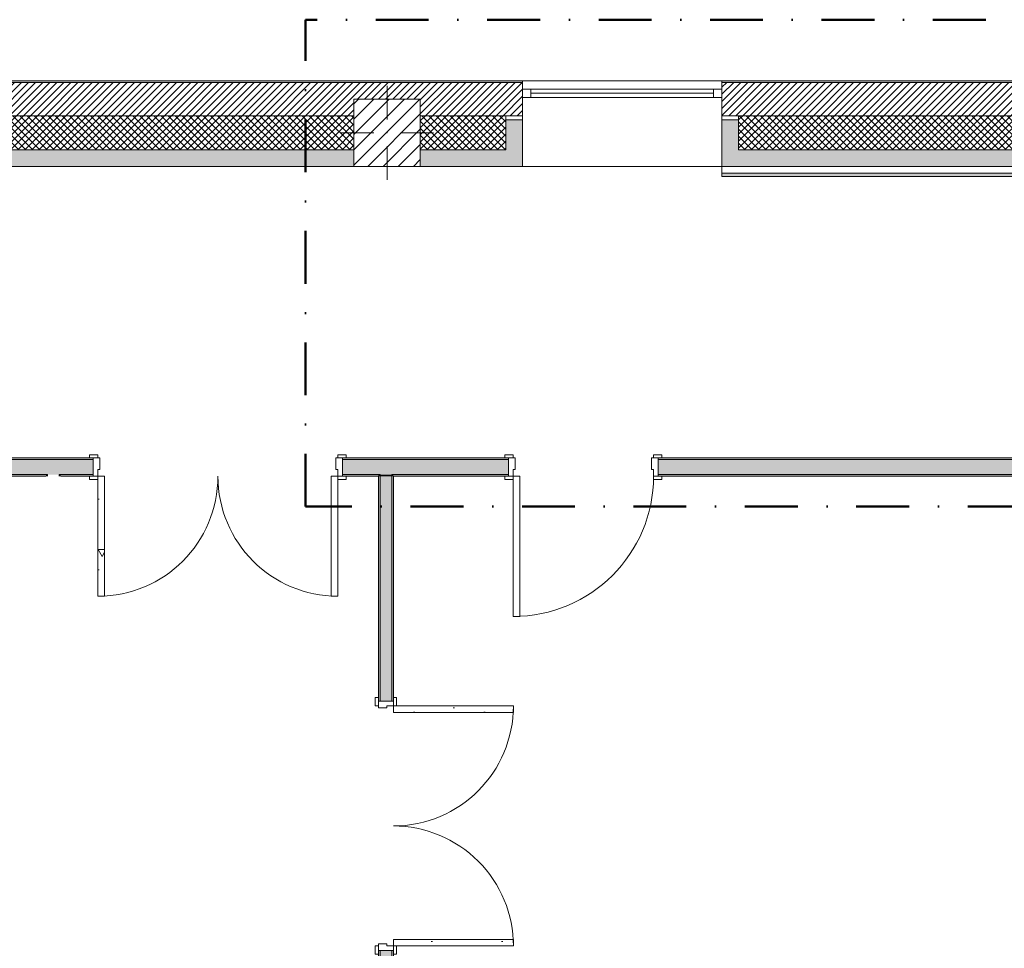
# Model space of a CAD drawing. Header units: millimetres. Extents: x -40968 to 77376, y -17881 to 4746.
# Tile 16 of 180: x -30220 to -24296, y -841 to 4746. Entities that reach past the tile are written whole.
import ezdxf

# ---------------------------------------------------------------- set-up
doc = ezdxf.new("R2010")
doc.units = ezdxf.units.MM
doc.header["$MEASUREMENT"] = 0
doc.linetypes.add('Punto & Rayas', pattern=[670.277762, 317.5, -176.388889, 0, -176.388874])
doc.linetypes.add('Wipeout_Contour', pattern=[1000, 0, -1000])
for name, color, linetype, lineweight, true_color in [('01_2D_Ambit_Pluma_Nº__242', 7, 'Continuous', 50, 0xfb0013), ('12_FAÇ_Façana_Pluma_Nº__102', 7, 'Continuous', 5, 0xcccccc), ('12_FAÇ_Façana_Pluma_Nº__174', 7, 'Continuous', 13, 0xe4ad2c), ('12_FAÇ_Façana_Pluma_Nº__176', 7, 'Continuous', 15, 0x93a0c6), ('12_FAÇ_Façana_Pluma_Nº__43', 7, 'Continuous', 5, 0xa4a4a6), ('Nuevo_08_E_Envans secs_Pluma_Nº__176', 7, 'Continuous', 15, 0x93a0c6), ('Puertas Archicad_Pluma_Nº__3', 7, 'Continuous', 5, 0xa4a4a4), ('Ventanas Archicad_Pluma_Nº__23', 7, 'Continuous', 5, 0xa4a4a6), ('Ventanas Archicad_Pluma_Nº__3', 7, 'Continuous', 5, 0xa4a4a4), ('Ventanas Archicad_Pluma_Nº__43', 7, 'Continuous', 5, 0xa4a4a6)]:
    doc.layers.add(name, color=color, linetype=linetype, lineweight=lineweight, true_color=true_color)
for name, color, linetype in [('10_ESTR_Pilars', 7, 'Continuous'), ('12_FAÇ_Façana', 7, 'Continuous'), ('Nuevo_08_E_Envans secs', 7, 'Continuous'), ('Puertas Archicad', 7, 'Continuous'), ('Ventanas Archicad', 7, 'Continuous')]:
    doc.layers.add(name, color=color, linetype=linetype)
for name, color, linetype, lineweight in [('10_ESTR_Pilars_Pluma_Nº__20', 1, 'Continuous', 5), ('10_ESTR_Pilars_Pluma_Nº__28', 7, 'Continuous', 20), ('10_ESTR_Pilars_Pluma_Nº__42', 8, 'Continuous', 25), ('12_FAÇ_Façana_Pluma_Nº__2', 8, 'Continuous', 5), ('12_FAÇ_Façana_Pluma_Nº__7', 7, 'Continuous', 5), ('Nuevo_08_E_Envans secs_Pluma_Nº__7', 7, 'Continuous', 5), ('Puertas Archicad_Pluma_Nº__1', 7, 'Continuous', 5), ('Puertas Archicad_Pluma_Nº__7', 7, 'Continuous', 5), ('Ventanas Archicad_Pluma_Nº__7', 7, 'Continuous', 5)]:
    doc.layers.add(name, color=color, linetype=linetype, lineweight=lineweight)
pattern_1 = [(45, (0, 0), (-21.213203, 21.213203), [])]
pattern_2 = [(45, (0, 0), (-21.213203, 21.213203), []), (135, (0, 0), (21.213203, 21.213203), [])]
pattern_3 = [(0, (0, 0), (0, 75), [0, -75])]
pattern_4 = [(0, (0, 0), (0, 779.4), [48.75, -401.25]), (0, (225, 389.7), (0, 779.4), [48.75, -401.25]), (60, (0, 0), (-675, 389.7), [48.75, -401.25]), (60, (450, 0), (-675, 389.7), [48.75, -401.25]), (120, (48.75, 0), (675, 389.7), [48.75, -401.25]), (120, (498.75, 0), (675, 389.7), [48.75, -401.25]), (0, (0, 75), (0, 150), [0, -150, 0, -225]), (45, (75, 75), (-106.066, 106.066), [0, -112.5, 0, -187.5])]
pattern_5 = [(45, (0, 0), (-45.96194, 45.96194), [])]

# ---------------------------------------------------------------- blocks, each defined once
blk = doc.blocks.new('Ventana Vertical Multi-Faja 27_2')
at = {"layer": 'Ventanas Archicad_Pluma_Nº__23', "color": 253, "linetype": 'Continuous', "lineweight": 5, "true_color": 0xa4a4a6}
for p, q in [((-600, 0), (-550, 0)), ((-550, 0), (-550, -50)), ((550, -50), (550, 0)), ((550, 0), (600, 0)), ((-550, -50), (-600, -50)), ((600, -50), (550, -50))]:
    blk.add_line(p, q, dxfattribs=at)
at = {"layer": 'Ventanas Archicad_Pluma_Nº__3', "color": 253, "linetype": 'Continuous', "lineweight": 5, "true_color": 0xa4a4a4}
for p, q in [((-600, 50), (600, 50)), ((-550, 0), (550, 0)), ((-550, -25), (550, -25)), ((550, -50), (-550, -50)), ((-600, -465), (600, -465))]:
    blk.add_line(p, q, dxfattribs=at)
at = {"layer": 'Ventanas Archicad_Pluma_Nº__43', "color": 253, "linetype": 'Continuous', "lineweight": 5, "true_color": 0xa4a4a6}
for p, q in [((-600, -160), (-600, -185)), ((600, -160), (600, -185))]:
    blk.add_line(p, q, dxfattribs=at)
at = {"layer": 'Ventanas Archicad_Pluma_Nº__7', "color": 7, "linetype": 'Continuous', "lineweight": 5}
for p, q in [((-600, 50), (-600, 40)), ((-600, 40), (-600, 0)), ((-600, 0), (-600, -50)), ((-600, 0), (-600, -50)), ((600, 50), (600, 40)), ((600, 40), (600, 0)), ((600, 0), (600, -50)), ((600, 0), (600, -50)), ((-600, -50), (-600, -160)), ((600, -50), (600, -160)), ((-600, -185), (-600, -365)), ((-600, -185), (-600, -365)), ((600, -185), (600, -365)), ((600, -185), (600, -365)), ((-600, -365), (-600, -465)), ((-600, -365), (-600, -465)), ((600, -365), (600, -465)), ((600, -365), (600, -465))]:
    blk.add_line(p, q, dxfattribs=at)
blk = doc.blocks.new('Muro_3_5', base_point=(11882.6, 4378.5))
at = {"layer": '12_FAÇ_Façana', "linetype": 'Continuous', "lineweight": 0, "true_color": 0x000000}
h = blk.add_hatch(dxfattribs=at)
h.set_pattern_fill('Yeso_0005', color=18, style=0, pattern_type=2)
h.set_pattern_definition(pattern_3)
h.paths.add_polyline_path([(-27195.4, 4168.5), (-27295.4, 4168.5), (-27295.4, 4143.5), (-27195.4, 4143.5)])
h = blk.add_hatch(dxfattribs=at)
h.set_pattern_fill('Yeso_0005', color=18, style=0, pattern_type=2)
h.set_pattern_definition(pattern_3)
h.paths.add_polyline_path([(-25995.4, 4168.5), (-25995.4, 4143.5), (-25895.4, 4143.5), (-25895.4, 4168.5)])
at = {"layer": '12_FAÇ_Façana_Pluma_Nº__102', "linetype": 'Continuous', "lineweight": 0, "true_color": 0xe5e5e5}
for points in [[(-27295.4, 3963.5), (-27195.4, 3863.5), (-27195.4, 4143.5), (-27295.4, 4143.5)], [(-25895.4, 3963.5), (-25895.4, 4143.5), (-25995.4, 4143.5), (-25995.4, 3863.5)], [(-28209.8, 3963.5), (-40967.7, 3963.5), (-40967.7, 3863.5), (-28209.8, 3863.5)], [(-27809.8, 3863.5), (-27195.4, 3863.5), (-27295.4, 3963.5), (-27809.8, 3963.5)], [(-25895.4, 3963.5), (-25995.4, 3863.5), (-21909.8, 3863.5), (-21909.8, 3963.5)]]:
    blk.add_hatch(color=254, dxfattribs=at).paths.add_polyline_path(points)
at = {"layer": '12_FAÇ_Façana_Pluma_Nº__174', "linetype": 'Continuous', "lineweight": 13, "true_color": 0xe4ad2c}
h = blk.add_hatch(dxfattribs=at)
h.set_pattern_fill('SATE_Aislamiento_0005', color=42, style=0, pattern_type=2)
h.set_pattern_definition(pattern_2)
h.paths.add_polyline_path([(-40967.7, 3963.5), (-28209.8, 3963.5), (-28209.8, 4168.5), (-40967.7, 4168.5)])
h = blk.add_hatch(dxfattribs=at)
h.set_pattern_fill('SATE_Aislamiento_0005', color=42, style=0, pattern_type=2)
h.set_pattern_definition(pattern_2)
h.paths.add_polyline_path([(-27809.8, 4168.5), (-27809.8, 3963.5), (-27295.4, 3963.5), (-27295.4, 4143.5), (-27295.4, 4168.5)])
h = blk.add_hatch(dxfattribs=at)
h.set_pattern_fill('SATE_Aislamiento_0005', color=42, style=0, pattern_type=2)
h.set_pattern_definition(pattern_2)
h.paths.add_polyline_path([(-21909.8, 4168.5), (-25895.4, 4168.5), (-25895.4, 4143.5), (-25895.4, 3963.5), (-21909.8, 3963.5)])
at = {"layer": '12_FAÇ_Façana_Pluma_Nº__176', "linetype": 'Continuous', "lineweight": 0, "true_color": 0x495063}
for points in [[(-40967.7, 4378.5), (-40967.7, 4368.5), (-27195.4, 4368.5), (-27195.4, 4378.5)], [(-25995.4, 4378.5), (-25995.4, 4368.5), (-1257.3, 4368.5), (-1257.3, 4378.5)]]:
    blk.add_hatch(color=251, dxfattribs=at).paths.add_polyline_path(points)
at = {"layer": '12_FAÇ_Façana_Pluma_Nº__2', "linetype": 'Continuous', "lineweight": 5}
h = blk.add_hatch(dxfattribs=at)
h.set_pattern_fill('Ceramic_0005', color=8, style=0, pattern_type=2)
h.set_pattern_definition(pattern_1)
h.paths.add_polyline_path([(-40967.7, 4168.5), (-28209.8, 4168.5), (-28209.8, 4268), (-27809.8, 4268), (-27809.8, 4168.5), (-27195.4, 4168.5), (-27195.4, 4368.5), (-40967.7, 4368.5)])
h = blk.add_hatch(dxfattribs=at)
h.set_pattern_fill('Ceramic_0005', color=8, style=0, pattern_type=2)
h.set_pattern_definition(pattern_1)
h.paths.add_polyline_path([(-25995.4, 4168.5), (-21909.8, 4168.5), (-21909.8, 4268), (-21509.8, 4268), (-21509.8, 4168.5), (-18909.8, 4168.5), (-18909.8, 4268), (-18509.8, 4268), (-18509.8, 4168.5), (-7400.5, 4168.5), (-7400.5, 4268), (-7000.5, 4268), (-7000.5, 4168.5), (-2000.5, 4168.5), (-2000.5, 4268), (-1600.5, 4268), (-1600.5, 4168.5), (-1257.3, 4168.5), (-1257.3, 4368.5), (-25995.4, 4368.5)])
at = {"layer": '12_FAÇ_Façana_Pluma_Nº__43', "color": 253, "linetype": 'Continuous', "lineweight": 5, "true_color": 0xa4a4a6}
for p, q in [((-27295.4, 4168.5), (-27195.4, 4168.5)), ((-27295.4, 4143.5), (-27295.4, 4168.5)), ((-27195.4, 4168.5), (-27195.4, 4143.5)), ((-25995.4, 4168.5), (-25995.4, 4143.5)), ((-25895.4, 4168.5), (-25995.4, 4168.5)), ((-25895.4, 4143.5), (-25895.4, 4168.5)), ((-27195.4, 4143.5), (-27295.4, 4143.5)), ((-25995.4, 4143.5), (-25895.4, 4143.5))]:
    blk.add_line(p, q, dxfattribs=at)
at = {"layer": '12_FAÇ_Façana_Pluma_Nº__7', "color": 7, "linetype": 'Continuous', "lineweight": 5}
for p, q in [((-27195.4, 4368.5), (-40967.7, 4368.5)), ((-27195.4, 4378.5), (-27195.4, 4368.5)), ((-27195.4, 4368.5), (-27195.4, 4328.5)), ((-27195.4, 4328.5), (-27195.4, 4278.5)), ((-25995.4, 4378.5), (-25995.4, 4368.5)), ((-1257.3, 4368.5), (-25995.4, 4368.5)), ((-25995.4, 4368.5), (-25995.4, 4328.5)), ((-25995.4, 4328.5), (-25995.4, 4278.5)), ((-27195.4, 4278.5), (-27195.4, 4168.5)), ((-25995.4, 4278.5), (-25995.4, 4168.5)), ((-28209.8, 4168.5), (-40967.7, 4168.5)), ((-27295.4, 4168.5), (-27809.8, 4168.5)), ((-21909.8, 4168.5), (-25895.4, 4168.5)), ((-27295.4, 3963.5), (-27295.4, 4143.5)), ((-27195.4, 4143.5), (-27195.4, 3963.5)), ((-27195.4, 4143.5), (-27195.4, 3963.5)), ((-25995.4, 4143.5), (-25995.4, 3963.5)), ((-25995.4, 4143.5), (-25995.4, 3963.5)), ((-25895.4, 3963.5), (-25895.4, 4143.5)), ((-40967.7, 3963.5), (-28209.8, 3963.5)), ((-27809.8, 3963.5), (-27295.4, 3963.5)), ((-27195.4, 3963.5), (-27195.4, 3863.5)), ((-27195.4, 3963.5), (-27195.4, 3863.5)), ((-25995.4, 3963.5), (-25995.4, 3863.5)), ((-25995.4, 3963.5), (-25995.4, 3863.5)), ((-25895.4, 3963.5), (-21909.8, 3963.5))]:
    blk.add_line(p, q, dxfattribs=at)
at = {"layer": '12_FAÇ_Façana_Pluma_Nº__7', "color": 7, "linetype": 'Continuous', "lineweight": 5, "flags": 128}
for points in [[(-27195.4, 4378.5), (-40967.7, 4378.5)], [(-1257.3, 4378.5), (-25995.4, 4378.5)], [(-40967.7, 3863.5), (-28209.8, 3863.5)], [(-27809.8, 3863.5), (-27195.4, 3863.5)], [(-25995.4, 3863.5), (-21909.8, 3863.5)]]:
    blk.add_lwpolyline(points, dxfattribs=at)
at = {"layer": 'Ventanas Archicad', "color": 253, "linetype": 'Continuous', "lineweight": 5, "true_color": 0xa4a4a6, "zscale": 1000}
blk.add_blockref('Ventana Vertical Multi-Faja 27_2', (-26595.4, 4328.5), dxfattribs=at)
blk = doc.blocks.new('Puerta Doble 27')
at = {"layer": 'Puertas Archicad', "linetype": 'Continuous', "lineweight": 0, "true_color": 0xffffff}
h = blk.add_hatch(dxfattribs=at)
h.set_pattern_fill('Hormigón_en_Masa_0005', style=0, pattern_type=2)
h.set_pattern_definition(pattern_4)
h.paths.add_polyline_path([(-722, 722), (-722, 0), (-682, 0), (-682, 722)])
h = blk.add_hatch(dxfattribs=at)
h.set_pattern_fill('Hormigón_en_Masa_0005', style=0, pattern_type=2)
h.set_pattern_definition(pattern_4)
h.paths.add_polyline_path([(722, 722), (682, 722), (682, 0), (722, 0)])
h = blk.add_hatch(dxfattribs=at)
h.set_pattern_fill('Hormigón_en_Masa_0005', style=0, pattern_type=2)
h.set_pattern_definition(pattern_4)
h.paths.add_polyline_path([(-722, 0), (-722, 19), (-772, 19), (-772, 0)])
h = blk.add_hatch(dxfattribs=at)
h.set_pattern_fill('Hormigón_en_Masa_0005', style=0, pattern_type=2)
h.set_pattern_definition(pattern_4)
h.paths.add_polyline_path([(722, 19), (722, 0), (772, 0), (772, 19)])
h = blk.add_hatch(dxfattribs=at)
h.set_pattern_fill('Hormigón_en_Masa_0005', style=0, pattern_type=2)
h.set_pattern_definition(pattern_4)
h.paths.add_polyline_path([(-722, -109), (-722, -90), (-772, -90), (-772, -109)])
h = blk.add_hatch(dxfattribs=at)
h.set_pattern_fill('Hormigón_en_Masa_0005', style=0, pattern_type=2)
h.set_pattern_definition(pattern_4)
h.paths.add_polyline_path([(722, -90), (722, -109), (772, -109), (772, -90)])
at = {"layer": 'Puertas Archicad_Pluma_Nº__1', "color": 7, "linetype": 'Continuous', "lineweight": 5}
for p, q in [((-722, 722), (-722, 0)), ((-682, 722), (-722, 722)), ((-682, 0), (-682, 722)), ((682, 0), (682, 722)), ((682, 722), (722, 722)), ((722, 722), (722, 0)), ((-722, 0), (-750, 0)), ((-750, 0), (-750, -90)), ((-722, -40), (-722, 0)), ((-722, 0), (-682, 0)), ((722, 0), (682, 0)), ((750, 0), (722, 0)), ((722, 0), (722, -40)), ((750, -90), (750, 0)), ((-710, -40), (-722, -40)), ((-710, -90), (-710, -40)), ((722, -40), (710, -40)), ((710, -40), (710, -90)), ((-750, -90), (-710, -90)), ((710, -90), (750, -90))]:
    blk.add_line(p, q, dxfattribs=at)
at = {"layer": 'Puertas Archicad_Pluma_Nº__3', "color": 253, "linetype": 'Continuous', "lineweight": 5, "true_color": 0xa4a4a4}
for p, q in [((-772, 0), (-772, 19)), ((-772, 19), (-722, 19)), ((-722, 0), (-772, 0)), ((-722, 19), (-722, 0)), ((722, 19), (772, 19)), ((722, 0), (722, 19)), ((772, 0), (722, 0)), ((772, 19), (772, 0)), ((-772, -109), (-772, -90)), ((-772, -90), (-722, -90)), ((-722, -109), (-772, -109)), ((-722, -90), (-722, -109)), ((722, -90), (772, -90)), ((722, -109), (722, -90)), ((772, -109), (722, -109)), ((772, -90), (772, -109))]:
    blk.add_line(p, q, dxfattribs=at)
for centre, start, end in [((-722, 0), 0, 90), ((722, 0), 90, 180)]:
    blk.add_arc(centre, 722, start, end, dxfattribs=at)
at = {"layer": 'Puertas Archicad_Pluma_Nº__7', "color": 7, "linetype": 'Continuous', "lineweight": 5}
for p, q in [((-750, 0), (-772, 0)), ((-750, 0), (-772, 0)), ((-750, 0), (-750, -10)), ((-750, 0), (-750, -10)), ((750, 0), (750, -10)), ((750, 0), (750, -10)), ((750, 0), (772, 0)), ((750, 0), (772, 0)), ((-750, -10), (-750, -80)), ((-750, -10), (-750, -80)), ((750, -10), (750, -80)), ((750, -10), (750, -80)), ((-750, -90), (-772, -90)), ((-750, -90), (-772, -90)), ((-750, -80), (-750, -90)), ((-750, -80), (-750, -90)), ((750, -80), (750, -90)), ((750, -80), (750, -90)), ((750, -90), (772, -90)), ((750, -90), (772, -90))]:
    blk.add_line(p, q, dxfattribs=at)
blk = doc.blocks.new('Muro_61_5', base_point=(-27971.8, -1194))
at = {"layer": '12_FAÇ_Façana_Pluma_Nº__102', "linetype": 'Continuous', "lineweight": 0, "true_color": 0xe5e5e5}
for points in [[(-28051.8, 1999.6), (-27981.8, 1999.6), (-27981.8, 2009.6), (-28051.8, 2009.6)], [(-28051.8, 1999.6), (-28051.8, 645.4), (-27981.8, 645.4), (-27981.8, 1999.6)], [(-27981.8, -854.6), (-28051.8, -854.6), (-28051.8, -1033), (-27981.8, -1033)]]:
    blk.add_hatch(color=254, dxfattribs=at).paths.add_polyline_path(points)
at = {"layer": '12_FAÇ_Façana_Pluma_Nº__176', "linetype": 'Continuous', "lineweight": 0, "true_color": 0x495063}
for points in [[(-28051.8, 1999.6), (-28061.8, 1999.6), (-28061.8, 645.4), (-28051.8, 645.4)], [(-27981.8, 645.4), (-27971.8, 645.4), (-27971.8, 1999.6), (-27981.8, 1999.6)], [(-28061.8, -1033), (-28051.8, -1033), (-28051.8, -854.6), (-28061.8, -854.6)], [(-27981.8, -854.6), (-27981.8, -1033), (-27971.8, -1033), (-27971.8, -854.6)]]:
    blk.add_hatch(color=251, dxfattribs=at).paths.add_polyline_path(points)
at = {"layer": '12_FAÇ_Façana_Pluma_Nº__7', "color": 7, "linetype": 'Continuous', "lineweight": 5}
for p, q in [((-28051.8, 2009.6), (-28051.8, 1999.6)), ((-28051.8, 1999.6), (-28051.8, 645.4)), ((-27981.8, 1999.6), (-27981.8, 2009.6)), ((-27981.8, 645.4), (-27981.8, 1999.6)), ((-28061.8, 645.4), (-28061.8, 667.4)), ((-27971.8, 645.4), (-27971.8, 667.4)), ((-28051.8, 645.4), (-28061.8, 645.4)), ((-27981.8, 645.4), (-28051.8, 645.4)), ((-27971.8, 645.4), (-27981.8, 645.4)), ((-28061.8, -854.6), (-28061.8, -876.6)), ((-28051.8, -854.6), (-28061.8, -854.6)), ((-28051.8, -854.6), (-28051.8, -1033)), ((-27981.8, -854.6), (-28051.8, -854.6)), ((-27981.8, -1033), (-27981.8, -854.6)), ((-27971.8, -854.6), (-27981.8, -854.6)), ((-27971.8, -854.6), (-27971.8, -876.6))]:
    blk.add_line(p, q, dxfattribs=at)
at = {"layer": '12_FAÇ_Façana_Pluma_Nº__7', "color": 7, "linetype": 'Continuous', "lineweight": 5, "flags": 128}
for points in [[(-28061.8, 1999.6), (-28061.8, 645.4)], [(-27971.8, 645.4), (-27971.8, 1999.6)], [(-28061.8, -854.6), (-28061.8, -1033)], [(-27971.8, -1033), (-27971.8, -854.6)]]:
    blk.add_lwpolyline(points, dxfattribs=at)
at = {"layer": 'Puertas Archicad', "color": 253, "linetype": 'Continuous', "lineweight": 5, "true_color": 0xa4a4a6, "xscale": -1, "zscale": 1000, "rotation": 270.0000000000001}
blk.add_blockref('Puerta Doble 27', (-27971.8, -104.6), dxfattribs=at)
blk = doc.blocks.new('Puerta 27_5')
at = {"layer": 'Puertas Archicad_Pluma_Nº__1', "color": 7, "linetype": 'Continuous', "lineweight": 5}
for p, q in [((382, 0), (382, 844)), ((382, 844), (422, 844)), ((422, 844), (422, 0)), ((-472, 0), (-472, 19)), ((-472, 19), (-422, 19)), ((-422, 0), (-472, 0)), ((-422, 0), (-450, 0)), ((-450, 0), (-450, -110)), ((-422, 19), (-422, 0)), ((-422, -40), (-422, 0)), ((422, 0), (382, 0)), ((422, 19), (472, 19)), ((422, 0), (422, 19)), ((472, 0), (422, 0)), ((450, 0), (422, 0)), ((422, 0), (422, -40)), ((450, -110), (450, 0)), ((472, 19), (472, 0)), ((-410, -40), (-422, -40)), ((-410, -110), (-410, -40)), ((422, -40), (410, -40)), ((410, -40), (410, -110)), ((-472, -129), (-472, -110)), ((-472, -110), (-422, -110)), ((-450, -110), (-410, -110)), ((-422, -110), (-422, -129)), ((410, -110), (450, -110)), ((422, -110), (472, -110)), ((422, -129), (422, -110)), ((472, -110), (472, -129)), ((-422, -129), (-472, -129)), ((472, -129), (422, -129))]:
    blk.add_line(p, q, dxfattribs=at)
at = {"layer": 'Puertas Archicad_Pluma_Nº__3', "color": 253, "linetype": 'Continuous', "lineweight": 5, "true_color": 0xa4a4a4}
blk.add_arc((422, 0), 844, 90, 180, dxfattribs=at)
at = {"layer": 'Puertas Archicad_Pluma_Nº__7', "color": 7, "linetype": 'Continuous', "lineweight": 5}
for p, q in [((-450, 0), (-472, 0)), ((-450, 0), (-472, 0)), ((-450, 0), (-450, -10)), ((-450, 0), (-450, -10)), ((450, 0), (450, -10)), ((450, 0), (450, -10)), ((450, 0), (472, 0)), ((450, 0), (472, 0)), ((-450, -10), (-450, -100)), ((-450, -10), (-450, -100)), ((450, -10), (450, -100)), ((450, -10), (450, -100)), ((-450, -110), (-472, -110)), ((-450, -110), (-472, -110)), ((-450, -100), (-450, -110)), ((-450, -100), (-450, -110)), ((450, -100), (450, -110)), ((450, -100), (450, -110)), ((450, -110), (472, -110)), ((450, -110), (472, -110))]:
    blk.add_line(p, q, dxfattribs=at)
blk = doc.blocks.new('Puerta Doble 27_3')
at = {"layer": 'Puertas Archicad', "linetype": 'Continuous', "lineweight": 0, "true_color": 0xffffff}
h = blk.add_hatch(dxfattribs=at)
h.set_pattern_fill('Hormigón_en_Masa_0005', style=0, pattern_type=2)
h.set_pattern_definition(pattern_4)
h.paths.add_polyline_path([(-722, 722), (-722, 0), (-682, 0), (-682, 722)])
h = blk.add_hatch(dxfattribs=at)
h.set_pattern_fill('Hormigón_en_Masa_0005', style=0, pattern_type=2)
h.set_pattern_definition(pattern_4)
h.paths.add_polyline_path([(722, 722), (682, 722), (682, 0), (722, 0)])
h = blk.add_hatch(dxfattribs=at)
h.set_pattern_fill('Hormigón_en_Masa_0005', style=0, pattern_type=2)
h.set_pattern_definition(pattern_4)
h.paths.add_polyline_path([(-722, 0), (-722, 19), (-772, 19), (-772, 0)])
h = blk.add_hatch(dxfattribs=at)
h.set_pattern_fill('Hormigón_en_Masa_0005', style=0, pattern_type=2)
h.set_pattern_definition(pattern_4)
h.paths.add_polyline_path([(722, 19), (722, 0), (772, 0), (772, 19)])
h = blk.add_hatch(dxfattribs=at)
h.set_pattern_fill('Hormigón_en_Masa_0005', style=0, pattern_type=2)
h.set_pattern_definition(pattern_4)
h.paths.add_polyline_path([(-722, -129), (-722, -110), (-772, -110), (-772, -129)])
h = blk.add_hatch(dxfattribs=at)
h.set_pattern_fill('Hormigón_en_Masa_0005', style=0, pattern_type=2)
h.set_pattern_definition(pattern_4)
h.paths.add_polyline_path([(722, -110), (722, -129), (772, -129), (772, -110)])
at = {"layer": 'Puertas Archicad_Pluma_Nº__1', "color": 7, "linetype": 'Continuous', "lineweight": 5}
for p, q in [((-722, 722), (-722, 0)), ((-682, 722), (-722, 722)), ((-682, 0), (-682, 722)), ((682, 0), (682, 722)), ((682, 722), (722, 722)), ((722, 722), (722, 0)), ((-722, 0), (-750, 0)), ((-750, 0), (-750, -110)), ((-722, -40), (-722, 0)), ((-722, 0), (-682, 0)), ((722, 0), (682, 0)), ((750, 0), (722, 0)), ((722, 0), (722, -40)), ((750, -110), (750, 0)), ((-710, -40), (-722, -40)), ((-710, -110), (-710, -40)), ((722, -40), (710, -40)), ((710, -40), (710, -110)), ((-750, -110), (-710, -110)), ((710, -110), (750, -110))]:
    blk.add_line(p, q, dxfattribs=at)
at = {"layer": 'Puertas Archicad_Pluma_Nº__3', "color": 253, "linetype": 'Continuous', "lineweight": 5, "true_color": 0xa4a4a4}
for p, q in [((-772, 0), (-772, 19)), ((-772, 19), (-722, 19)), ((-722, 0), (-772, 0)), ((-722, 19), (-722, 0)), ((722, 19), (772, 19)), ((722, 0), (722, 19)), ((772, 0), (722, 0)), ((772, 19), (772, 0)), ((-772, -129), (-772, -110)), ((-772, -110), (-722, -110)), ((-722, -110), (-722, -129)), ((722, -110), (772, -110)), ((722, -129), (722, -110)), ((772, -110), (772, -129)), ((-722, -129), (-772, -129)), ((772, -129), (722, -129))]:
    blk.add_line(p, q, dxfattribs=at)
for centre, start, end in [((-722, 0), 0, 90), ((722, 0), 90, 180)]:
    blk.add_arc(centre, 722, start, end, dxfattribs=at)
at = {"layer": 'Puertas Archicad_Pluma_Nº__7', "color": 7, "linetype": 'Continuous', "lineweight": 5}
for p, q in [((-750, 0), (-772, 0)), ((-750, 0), (-772, 0)), ((-750, 0), (-750, -10)), ((-750, 0), (-750, -10)), ((750, 0), (750, -10)), ((750, 0), (750, -10)), ((750, 0), (772, 0)), ((750, 0), (772, 0)), ((-750, -10), (-750, -100)), ((-750, -10), (-750, -100)), ((750, -10), (750, -100)), ((750, -10), (750, -100)), ((-750, -110), (-772, -110)), ((-750, -110), (-772, -110)), ((-750, -100), (-750, -110)), ((-750, -100), (-750, -110)), ((750, -100), (750, -110)), ((750, -100), (750, -110)), ((750, -110), (772, -110)), ((750, -110), (772, -110))]:
    blk.add_line(p, q, dxfattribs=at)
blk = doc.blocks.new('Muro_72_5', base_point=(-23028.4, 1999.6))
at = {"layer": '12_FAÇ_Façana_Pluma_Nº__102', "linetype": 'Continuous', "lineweight": 0, "true_color": 0xe5e5e5}
for points in [[(-32508.7, 2009.6), (-30052.7, 2009.6), (-30052.7, 2099.6), (-32508.7, 2099.6)], [(-30052.7, 2009.6), (-29982.7, 2009.6), (-29982.7, 2099.6), (-30052.7, 2099.6)], [(-29982.7, 2009.6), (-29777.4, 2009.6), (-29777.4, 2099.6), (-29982.7, 2099.6)], [(-28277.4, 2009.6), (-28051.8, 2009.6), (-28051.8, 2099.6), (-28277.4, 2099.6)], [(-28051.8, 2009.6), (-27981.8, 2009.6), (-27981.8, 2099.6), (-28051.8, 2099.6)], [(-27981.8, 2009.6), (-27278.7, 2009.6), (-27278.7, 2099.6), (-27981.8, 2099.6)], [(-26378.7, 2009.6), (-23110.2, 2009.6), (-23108.4, 2011.8), (-23108.4, 2099.6), (-26378.7, 2099.6)]]:
    blk.add_hatch(color=254, dxfattribs=at).paths.add_polyline_path(points)
at = {"layer": '12_FAÇ_Façana_Pluma_Nº__176', "linetype": 'Continuous', "lineweight": 0, "true_color": 0x495063}
for points in [[(-33068.5, 2099.6), (-29777.4, 2099.6), (-29777.4, 2109.6), (-33068.5, 2109.6)], [(-28277.4, 2109.6), (-28277.4, 2099.6), (-27278.7, 2099.6), (-27278.7, 2109.6)], [(-26378.7, 2109.6), (-26378.7, 2099.6), (-23038.4, 2099.6), (-23038.4, 2109.6)], [(-32498.7, 1999.6), (-30062.7, 1999.6), (-30062.7, 2009.6), (-32498.7, 2009.6)], [(-30062.7, 1999.6), (-30052.7, 1999.6), (-30052.7, 2009.6), (-30062.7, 2009.6)], [(-29982.7, 1999.6), (-29972.7, 1999.6), (-29972.7, 2009.6), (-29982.7, 2009.6)], [(-29777.4, 2009.6), (-29972.7, 2009.6), (-29972.7, 1999.6), (-29777.4, 1999.6)], [(-28061.8, 2009.6), (-28277.4, 2009.6), (-28277.4, 1999.6), (-28061.8, 1999.6)], [(-28061.8, 1999.6), (-28051.8, 1999.6), (-28051.8, 2009.6), (-28061.8, 2009.6)], [(-27981.8, 1999.6), (-27971.8, 1999.6), (-27971.8, 2009.6), (-27981.8, 2009.6)], [(-27278.7, 2009.6), (-27971.8, 2009.6), (-27971.8, 1999.6), (-27278.7, 1999.6)], [(-23118.4, 2009.6), (-26378.7, 2009.6), (-26378.7, 1999.6), (-23118.4, 1999.6)]]:
    blk.add_hatch(color=251, dxfattribs=at).paths.add_polyline_path(points)
at = {"layer": '12_FAÇ_Façana_Pluma_Nº__7', "color": 7, "linetype": 'Continuous', "lineweight": 5}
for p, q in [((-30052.7, 2099.6), (-32508.7, 2099.6)), ((-29982.7, 2099.6), (-30052.7, 2099.6)), ((-29777.4, 2099.6), (-29982.7, 2099.6)), ((-29777.4, 2109.6), (-29799.4, 2109.6)), ((-29777.4, 2099.6), (-29777.4, 2109.6)), ((-29777.4, 2009.6), (-29777.4, 2099.6)), ((-28277.4, 2109.6), (-28255.4, 2109.6)), ((-28277.4, 2099.6), (-28277.4, 2109.6)), ((-28051.8, 2099.6), (-28277.4, 2099.6)), ((-28277.4, 2009.6), (-28277.4, 2099.6)), ((-27981.8, 2099.6), (-28051.8, 2099.6)), ((-27278.7, 2099.6), (-27981.8, 2099.6)), ((-27278.7, 2109.6), (-27300.7, 2109.6)), ((-27278.7, 2099.6), (-27278.7, 2109.6)), ((-27278.7, 2009.6), (-27278.7, 2099.6)), ((-26378.7, 2109.6), (-26356.7, 2109.6)), ((-26378.7, 2099.6), (-26378.7, 2109.6)), ((-23108.4, 2099.6), (-26378.7, 2099.6)), ((-26378.7, 2009.6), (-26378.7, 2099.6)), ((-32508.7, 2009.6), (-30052.7, 2009.6)), ((-30052.7, 2009.6), (-30052.7, 1999.6)), ((-29982.7, 1999.6), (-29982.7, 2009.6)), ((-29982.7, 2009.6), (-29777.4, 2009.6)), ((-29777.4, 1999.6), (-29799.4, 1999.6)), ((-29777.4, 1999.6), (-29777.4, 2009.6)), ((-28277.4, 2009.6), (-28051.8, 2009.6)), ((-28277.4, 1999.6), (-28277.4, 2009.6)), ((-28277.4, 1999.6), (-28255.4, 1999.6)), ((-28051.8, 2009.6), (-28051.8, 1999.6)), ((-27981.8, 1999.6), (-27981.8, 2009.6)), ((-27981.8, 2009.6), (-27278.7, 2009.6)), ((-27278.7, 1999.6), (-27300.7, 1999.6)), ((-27278.7, 1999.6), (-27278.7, 2009.6)), ((-26378.7, 2009.6), (-23118.4, 2009.6)), ((-26378.7, 1999.6), (-26378.7, 2009.6)), ((-26378.7, 1999.6), (-26356.7, 1999.6))]:
    blk.add_line(p, q, dxfattribs=at)
at = {"layer": '12_FAÇ_Façana_Pluma_Nº__7', "color": 7, "linetype": 'Continuous', "lineweight": 5, "flags": 128}
for points in [[(-29777.4, 2109.6), (-33068.5, 2109.6)], [(-27278.7, 2109.6), (-28277.4, 2109.6)], [(-23038.4, 2109.6), (-26378.7, 2109.6)], [(-32498.7, 1999.6), (-30062.7, 1999.6)], [(-29972.7, 1999.6), (-29777.4, 1999.6)], [(-28277.4, 1999.6), (-28061.8, 1999.6)], [(-27971.8, 1999.6), (-27278.7, 1999.6)], [(-26378.7, 1999.6), (-23118.4, 1999.6)]]:
    blk.add_lwpolyline(points, dxfattribs=at)
at = {"layer": 'Puertas Archicad', "color": 253, "linetype": 'Continuous', "lineweight": 5, "true_color": 0xa4a4a6, "zscale": 1000, "rotation": 180}
for name, p in [('Puerta Doble 27_3', (-29027.4, 1999.6)), ('Puerta 27_5', (-26828.7, 1999.6))]:
    blk.add_blockref(name, p, dxfattribs=at)
blk = doc.blocks.new('Muro_159_5', base_point=(-25995.4, 3863.5))
at = {"layer": 'Nuevo_08_E_Envans secs_Pluma_Nº__176', "linetype": 'Continuous', "lineweight": 0, "true_color": 0x495063}
blk.add_hatch(color=251, dxfattribs=at).paths.add_polyline_path([(-25995.4, 3803.5), (-18880.3, 3803.5), (-18880.3, 3823.5), (-25995.4, 3823.5)])
at = {"layer": 'Nuevo_08_E_Envans secs_Pluma_Nº__7', "color": 7, "linetype": 'Continuous', "lineweight": 5}
blk.add_line((-25995.4, 3823.5), (-18880.3, 3823.5), dxfattribs=at)
at = {"layer": 'Nuevo_08_E_Envans secs_Pluma_Nº__7', "color": 7, "linetype": 'Continuous', "lineweight": 5, "flags": 128}
for points in [[(-21909.8, 3863.5), (-25995.4, 3863.5)], [(-25995.4, 3863.5), (-25995.4, 3803.5)], [(-25995.4, 3803.5), (-18880.3, 3803.5)]]:
    blk.add_lwpolyline(points, dxfattribs=at)
blk = doc.blocks.new('Pilar_37_5', base_point=(-28009.8, 4065.7))
at = {"color": 254, "linetype": 'Wipeout_Contour', "lineweight": 0, "ltscale": 113216.11852}
blk.add_wipeout([(-28209.8, 3863.5), (-27809.8, 3863.5), (-27809.8, 4268), (-28209.8, 4268)], dxfattribs=at).dxf.layer = '10_ESTR_Pilars'
at = {"layer": '10_ESTR_Pilars_Pluma_Nº__42', "linetype": 'Continuous', "lineweight": 25}
h = blk.add_hatch(dxfattribs=at)
h.set_pattern_fill('00_GCT_trama_45º_e1_400__01', color=8, style=0, pattern_type=2)
h.set_pattern_definition(pattern_5)
h.paths.add_polyline_path([(-28209.8, 3863.5), (-27809.8, 3863.5), (-27809.8, 4268), (-28209.8, 4268)])
at = {"layer": '10_ESTR_Pilars_Pluma_Nº__20', "color": 1, "linetype": 'Continuous', "lineweight": 5}
for p, q in [((-28009.8, 4145.7), (-28009.8, 4348)), ((-28089.8, 4065.7), (-28289.8, 4065.7)), ((-27929.8, 4065.7), (-27729.8, 4065.7)), ((-28009.8, 3985.7), (-28009.8, 3783.5))]:
    blk.add_line(p, q, dxfattribs=at)
blk.add_point((-28009.8, 4065.7), dxfattribs=at)
at = {"layer": '10_ESTR_Pilars_Pluma_Nº__28', "color": 7, "linetype": 'Continuous', "lineweight": 20, "flags": 128}
blk.add_lwpolyline([(-28209.8, 3863.5), (-27809.8, 3863.5), (-27809.8, 4268), (-28209.8, 4268)], close=True, dxfattribs=at)
blk = doc.blocks.new('Pilar_44_5', base_point=(-28009.8, 4065.7))
at = {"color": 254, "linetype": 'Wipeout_Contour', "lineweight": 0, "ltscale": 113216.11852}
blk.add_wipeout([(-28209.8, 3863.5), (-27809.8, 3863.5), (-27809.8, 4268), (-28209.8, 4268)], dxfattribs=at).dxf.layer = '10_ESTR_Pilars'
at = {"layer": '10_ESTR_Pilars_Pluma_Nº__42', "linetype": 'Continuous', "lineweight": 25}
h = blk.add_hatch(dxfattribs=at)
h.set_pattern_fill('00_GCT_trama_45º_e1_400__01', color=8, style=0, pattern_type=2)
h.set_pattern_definition(pattern_5)
h.paths.add_polyline_path([(-28209.8, 3863.5), (-27809.8, 3863.5), (-27809.8, 4268), (-28209.8, 4268)])
at = {"layer": '10_ESTR_Pilars_Pluma_Nº__20', "color": 1, "linetype": 'Continuous', "lineweight": 5}
for p, q in [((-28009.8, 4145.7), (-28009.8, 4348)), ((-28089.8, 4065.7), (-28289.8, 4065.7)), ((-27929.8, 4065.7), (-27729.8, 4065.7)), ((-28009.8, 3985.7), (-28009.8, 3783.5))]:
    blk.add_line(p, q, dxfattribs=at)
blk.add_point((-28009.8, 4065.7), dxfattribs=at)
at = {"layer": '10_ESTR_Pilars_Pluma_Nº__28', "color": 7, "linetype": 'Continuous', "lineweight": 20, "flags": 128}
blk.add_lwpolyline([(-28209.8, 3863.5), (-27809.8, 3863.5), (-27809.8, 4268), (-28209.8, 4268)], close=True, dxfattribs=at)

msp = doc.modelspace()

# ---------------------------------------------------------------- linework, layer by layer
at = {"layer": '01_2D_Ambit_Pluma_Nº__242', "color": 1, "linetype": 'Punto & Rayas', "lineweight": 50, "true_color": 0xfb0013, "flags": 128}
msp.add_lwpolyline([(-28500, 1816.8), (-28500, 4745.9), (7879.6, 4745.9), (7879.6, -1396.9), (6474.1, -1396.9), (6474.1, -11392.7), (6916.3, -11392.7), (6916.3, -17756.6), (-3932.3, -17756.6), (-3932.3, -11834.9), (-2447.9, -11834.9), (-2447.9, -2249.6), (-23311.2, -2249.6), (-23311.2, 1816.8)], close=True, dxfattribs=at)

# ---------------------------------------------------------------- block references
at = {"layer": '12_FAÇ_Façana', "color": 7, "lineweight": 20}
for name, p in [('Muro_3_5', (11882.6, 4378.5)), ('Muro_72_5', (-23028.4, 1999.6)), ('Muro_61_5', (-27971.8, -1194))]:
    msp.add_blockref(name, p, dxfattribs=at)
at = {"layer": 'Nuevo_08_E_Envans secs', "color": 7, "lineweight": 20}
msp.add_blockref('Muro_159_5', (-25995.4, 3863.5), dxfattribs=at)

# ---------------------------------------------------------------- next in the draw order: block references
at = {"layer": '10_ESTR_Pilars', "color": 7, "lineweight": 20}
msp.add_blockref('Pilar_37_5', (-28009.8, 4065.7), dxfattribs=at)

# ---------------------------------------------------------------- next in the draw order: block references
msp.add_blockref('Pilar_44_5', (-28009.8, 4065.7), dxfattribs=at)

doc.saveas('drawing.dxf')
